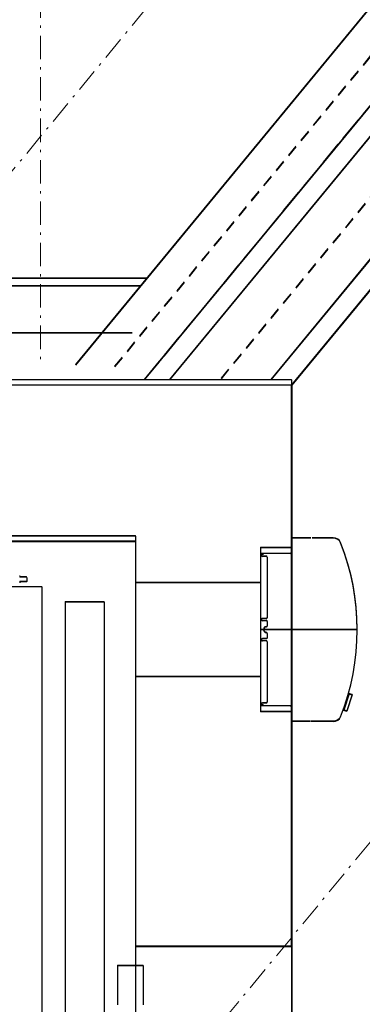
# Model space of a CAD drawing. Header units: millimetres. Extents: x -8642 to 28269, y -6609 to 3701.
# Tile 229 of 256: x 7197 to 7241, y -2080 to -1954. Entities that reach past the tile are written whole.
import ezdxf

# ---------------------------------------------------------------- set-up
doc = ezdxf.new("R2010")
doc.units = ezdxf.units.MM
doc.header["$LTSCALE"] = 1000
doc.header["$MEASUREMENT"] = 0
for name, pattern in [('rzut 1 pietra$0$ArchiTECH.PC 1. Line Type', [0.004, 0.003, -0.001]), ('rzut 1 pietra$0$ArchiTECH.PC 2. Line Type', [0.0025, 0.0015, -0.001]), ('rzut 1 pietra$0$ArchiTECH.PC 5. Line Type', [0.0053, 0.003, -0.001, 0.0003, -0.001]), ('rzut 1 pietra$0$ArchiTECH.PC Solid Line Type', [0]), ('SUFIT_1 PIETRO$0$ArchiTECH.PC 1. Line Type', [0.004, 0.003, -0.001]), ('SUFIT_1 PIETRO$0$ArchiTECH.PC 2. Line Type', [0.0025, 0.0015, -0.001]), ('SUFIT_1 PIETRO$0$ArchiTECH.PC Solid Line Type', [0])]:
    doc.linetypes.add(name, pattern=pattern)
doc.layers.add('IS_ARCH', color=254, linetype='Continuous', lineweight=18)
for name, color, linetype in [('SUFIT_1 PIETRO$0$INWENTARYZACJA', 254, 'Continuous'), ('SUFIT_1 PIETRO$0$Kalka 1', 254, 'Continuous'), ('SUFIT_1 PIETRO$0$TYP SUFITÓW_NOWYCH', 254, 'Continuous')]:
    doc.layers.add(name, color=color, linetype=linetype)

msp = doc.modelspace()

# ---------------------------------------------------------------- linework, layer by layer
at = {"layer": 'IS_ARCH', "linetype": 'rzut 1 pietra$0$ArchiTECH.PC 5. Line Type'}
for p, q in [((10028.54, 1462.47), (5164.31, -4438.5)), ((10097.59, 1404.74), (5233.75, -4495.75)), ((7200, 773.48), (7200, -1998.13))]:
    msp.add_line(p, q, dxfattribs=at)
at = {"layer": 'IS_ARCH', "linetype": 'rzut 1 pietra$0$ArchiTECH.PC 1. Line Type'}
for p, q in [((7823.26, -1260), (7213.27, -2000)), ((7213.27, -2000), (7002.15, -2000))]:
    msp.add_line(p, q, dxfattribs=at)
at = {"layer": 'IS_ARCH', "linetype": 'rzut 1 pietra$0$ArchiTECH.PC Solid Line Type'}
for p, q in [((7428.38, -1726.46), (7204.48, -1998.09)), ((7434.56, -1731.55), (7213.27, -2000)), ((7436.49, -1733.14), (7216.51, -2000)), ((7444.2, -1739.5), (7229.47, -2000)), ((7446.13, -1741.09), (7232.15, -2000.68)), ((7248.4, -1980.96), (7232.15, -2000.68)), ((7213.62, -1987), (6996.25, -1987)), ((7212.79, -1988), (6996.25, -1988)), ((7211.74, -1994), (6999.15, -1994)), ((7232.15, -2000), (7002.15, -2000)), ((7232.15, -2000), (7232.15, -2072.5)), ((7232.15, -2000.68), (7002.15, -2000.68)), ((7232.15, -2072.5), (7232.15, -2000.68)), ((7232.15, -2000.68), (7232.15, -2187.5)), ((7212.15, -2020), (7022.15, -2020)), ((7212.15, -2020), (7022.15, -2020)), ((7212.15, -2020), (7022.15, -2020)), ((7212.15, -2020), (7022.15, -2020)), ((7212.15, -2020), (7022.15, -2020)), ((7212.15, -2020), (7022.15, -2020)), ((7212.15, -2020), (7212.15, -2072.5)), ((7212.15, -2020), (7212.15, -2240)), ((7212.15, -2020), (7212.15, -2072.5)), ((7212.15, -2020), (7212.15, -2240)), ((7212.15, -2020), (7212.15, -2240)), ((7212.15, -2020), (7212.15, -2072.5)), ((7232.15, -2020.28), (7232.15, -2022.03)), ((7232.15, -2020.28), (7232.15, -2022.03)), ((7232.15, -2020.28), (7232.15, -2022.03)), ((7234.57, -2020.23), (7232.2, -2020.23)), ((7234.57, -2020.23), (7232.2, -2020.23)), ((7234.57, -2020.23), (7232.2, -2020.23)), ((7237.48, -2020.23), (7234.78, -2020.23)), ((7237.48, -2020.23), (7234.78, -2020.23)), ((7237.48, -2020.23), (7234.78, -2020.23)), ((7022.15, -2020.68), (7212.15, -2020.68)), ((7212.15, -2020.68), (7212.15, -2072.5)), ((7228.15, -2021.48), (7228.15, -2042.48)), ((7232.15, -2021.48), (7228.15, -2021.48)), ((7228.15, -2021.48), (7228.15, -2042.48)), ((7232.15, -2021.48), (7228.15, -2021.48)), ((7232.15, -2021.48), (7228.15, -2021.48)), ((7228.15, -2021.48), (7228.15, -2042.48)), ((7232.15, -2022.23), (7228.15, -2022.23)), ((7232.15, -2022.23), (7228.15, -2022.23)), ((7232.15, -2022.23), (7228.15, -2022.23)), ((7228.46, -2022.33), (7228.31, -2022.33)), ((7228.31, -2022.33), (7228.31, -2022.5)), ((7228.46, -2022.33), (7228.31, -2022.33)), ((7228.31, -2022.33), (7228.31, -2022.5)), ((7228.31, -2022.33), (7228.31, -2022.5)), ((7228.46, -2022.33), (7228.31, -2022.33)), ((7228.91, -2022.6), (7228.41, -2022.6)), ((7228.91, -2022.6), (7228.41, -2022.6)), ((7228.91, -2022.6), (7228.41, -2022.6)), ((7228.51, -2022.23), (7228.51, -2022.28)), ((7231.95, -2022.23), (7228.51, -2022.23)), ((7228.51, -2022.23), (7228.51, -2022.28)), ((7231.95, -2022.23), (7228.51, -2022.23)), ((7231.95, -2022.23), (7228.51, -2022.23)), ((7228.51, -2022.23), (7228.51, -2022.28)), ((7229.01, -2022.7), (7229.01, -2030.45)), ((7229.01, -2022.7), (7229.01, -2030.45)), ((7229.01, -2022.7), (7229.01, -2030.45)), ((7197.36, -2025.11), (7197.36, -2025.25)), ((7197.36, -2025.11), (7197.36, -2025.25)), ((7197.36, -2025.11), (7197.36, -2025.25)), ((7198.2, -2025.25), (7197.36, -2025.25)), ((7198.2, -2025.25), (7197.36, -2025.25)), ((7198.2, -2025.25), (7197.36, -2025.25)), ((7198.2, -2025.25), (7198.26, -2025.31)), ((7198.2, -2025.25), (7198.26, -2025.31)), ((7198.2, -2025.25), (7198.26, -2025.31)), ((7198.26, -2025.31), (7198.26, -2025.79)), ((7198.26, -2025.31), (7198.26, -2025.79)), ((7198.26, -2025.31), (7198.26, -2025.79)), ((7200.15, -2026.5), (7195.15, -2026.5)), ((7200.15, -2026.5), (7195.15, -2026.5)), ((7200.15, -2026.5), (7195.15, -2026.5)), ((7198.2, -2025.85), (7197.36, -2025.85)), ((7197.36, -2025.85), (7197.36, -2025.98)), ((7198.2, -2025.85), (7197.36, -2025.85)), ((7197.36, -2025.85), (7197.36, -2025.98)), ((7197.36, -2025.85), (7197.36, -2025.98)), ((7198.2, -2025.85), (7197.36, -2025.85)), ((7198.26, -2025.79), (7198.2, -2025.85)), ((7198.26, -2025.79), (7198.2, -2025.85)), ((7198.26, -2025.79), (7198.2, -2025.85)), ((7200.15, -2026.5), (7200.15, -2233.5)), ((7200.15, -2026.5), (7200.15, -2233.5)), ((7200.15, -2026.5), (7200.15, -2233.5)), ((7228.15, -2025.98), (7212.15, -2025.98)), ((7228.15, -2025.98), (7212.15, -2025.98)), ((7228.15, -2025.98), (7212.15, -2025.98)), ((7208.15, -2028.45), (7203.15, -2028.45)), ((7203.15, -2028.45), (7203.15, -2231.55)), ((7208.15, -2028.45), (7203.15, -2028.45)), ((7203.15, -2028.45), (7203.15, -2231.55)), ((7203.15, -2028.45), (7203.15, -2231.55)), ((7208.15, -2028.45), (7203.15, -2028.45)), ((7208.15, -2028.45), (7208.15, -2231.55)), ((7208.15, -2028.45), (7208.15, -2231.55)), ((7208.15, -2028.45), (7208.15, -2231.55)), ((7228.31, -2030.65), (7228.31, -2030.72)), ((7228.31, -2030.65), (7228.31, -2030.72)), ((7228.31, -2030.65), (7228.31, -2030.72)), ((7228.91, -2030.55), (7228.41, -2030.55)), ((7228.91, -2030.55), (7228.41, -2030.55)), ((7228.91, -2030.55), (7228.41, -2030.55)), ((7228.91, -2030.82), (7228.41, -2030.82)), ((7228.91, -2030.82), (7228.41, -2030.82)), ((7228.91, -2030.82), (7228.41, -2030.82)), ((7229.01, -2030.92), (7229.01, -2031.51)), ((7229.01, -2030.92), (7229.01, -2031.51)), ((7229.01, -2030.92), (7229.01, -2031.51)), ((7240.41, -2031.98), (7228.31, -2031.98)), ((7240.41, -2031.98), (7228.31, -2031.98)), ((7240.41, -2031.98), (7228.31, -2031.98)), ((7229.01, -2032.45), (7229.01, -2033.04)), ((7229.01, -2032.45), (7229.01, -2033.04)), ((7229.01, -2032.45), (7229.01, -2033.04)), ((7228.31, -2033.24), (7228.31, -2033.31)), ((7228.31, -2033.24), (7228.31, -2033.31)), ((7228.31, -2033.24), (7228.31, -2033.31)), ((7228.91, -2033.14), (7228.41, -2033.14)), ((7228.91, -2033.14), (7228.41, -2033.14)), ((7228.91, -2033.14), (7228.41, -2033.14)), ((7228.91, -2033.41), (7228.41, -2033.41)), ((7228.91, -2033.41), (7228.41, -2033.41)), ((7228.91, -2033.41), (7228.41, -2033.41)), ((7229.01, -2033.51), (7229.01, -2041.26)), ((7229.01, -2033.51), (7229.01, -2041.26)), ((7229.01, -2033.51), (7229.01, -2041.26)), ((7228.15, -2037.98), (7212.15, -2037.98)), ((7228.15, -2037.98), (7212.15, -2037.98)), ((7228.15, -2037.98), (7212.15, -2037.98)), ((7239.43, -2040.15), (7238.75, -2042.25)), ((7239.43, -2040.15), (7238.75, -2042.25)), ((7239.43, -2040.15), (7238.75, -2042.25)), ((7239.52, -2040.18), (7238.85, -2042.28)), ((7239.52, -2040.18), (7238.85, -2042.28)), ((7239.52, -2040.18), (7238.85, -2042.28)), ((7239.88, -2040.31), (7239.2, -2042.41)), ((7239.88, -2040.31), (7239.2, -2042.41)), ((7239.88, -2040.31), (7239.2, -2042.41)), ((7239.43, -2040.15), (7239.88, -2040.31)), ((7239.43, -2040.15), (7239.88, -2040.31)), ((7239.43, -2040.15), (7239.88, -2040.31)), ((7232.15, -2041.73), (7228.15, -2041.73)), ((7232.15, -2041.73), (7228.15, -2041.73)), ((7232.15, -2041.73), (7228.15, -2041.73)), ((7228.31, -2041.46), (7228.31, -2041.63)), ((7228.31, -2041.46), (7228.31, -2041.63)), ((7228.31, -2041.46), (7228.31, -2041.63)), ((7228.46, -2041.63), (7228.31, -2041.63)), ((7228.46, -2041.63), (7228.31, -2041.63)), ((7228.46, -2041.63), (7228.31, -2041.63)), ((7228.91, -2041.36), (7228.41, -2041.36)), ((7228.91, -2041.36), (7228.41, -2041.36)), ((7228.91, -2041.36), (7228.41, -2041.36)), ((7228.51, -2041.68), (7228.51, -2041.73)), ((7228.51, -2041.68), (7228.51, -2041.73)), ((7228.51, -2041.68), (7228.51, -2041.73)), ((7231.95, -2041.73), (7228.51, -2041.73)), ((7231.95, -2041.73), (7228.51, -2041.73)), ((7231.95, -2041.73), (7228.51, -2041.73)), ((7232.15, -2042.48), (7228.15, -2042.48)), ((7232.15, -2042.48), (7228.15, -2042.48)), ((7232.15, -2042.48), (7228.15, -2042.48)), ((7232.15, -2041.93), (7232.15, -2043.68)), ((7232.15, -2041.93), (7232.15, -2043.68)), ((7232.15, -2041.93), (7232.15, -2043.68)), ((7238.75, -2042.25), (7239.2, -2042.41)), ((7238.75, -2042.25), (7239.2, -2042.41)), ((7238.75, -2042.25), (7239.2, -2042.41)), ((7234.58, -2043.73), (7232.2, -2043.73)), ((7234.58, -2043.73), (7232.2, -2043.73)), ((7234.58, -2043.73), (7232.2, -2043.73)), ((7237.48, -2043.73), (7234.66, -2043.73)), ((7237.48, -2043.73), (7234.66, -2043.73)), ((7237.48, -2043.73), (7234.66, -2043.73)), ((7212.15, -2072.5), (7232.15, -2072.5)), ((7232.15, -2072.5), (7212.15, -2072.5)), ((7232.15, -2072.5), (7212.15, -2072.5)), ((7232.15, -2072.5), (7212.15, -2072.5)), ((7209.85, -2075), (7209.85, -2080)), ((7213.15, -2075), (7209.85, -2075)), ((7209.85, -2075), (7209.85, -2080)), ((7213.15, -2075), (7209.85, -2075)), ((7213.15, -2075), (7209.85, -2075)), ((7209.85, -2075), (7209.85, -2080)), ((7213.15, -2075), (7213.15, -2080)), ((7213.15, -2075), (7213.15, -2080)), ((7213.15, -2075), (7213.15, -2080)), ((7212.15, -2080), (7212.15, -2180)), ((7212.15, -2080), (7212.15, -2180)), ((7212.15, -2080), (7212.15, -2180))]:
    msp.add_line(p, q, dxfattribs=at)
at = {"layer": 'IS_ARCH', "linetype": 'rzut 1 pietra$0$ArchiTECH.PC 2. Line Type'}
for p, q in [((7431.47, -1729), (7208.87, -1999.05)), ((7440.34, -1736.32), (7222.99, -2000))]:
    msp.add_line(p, q, dxfattribs=at)
at = {"layer": 'IS_ARCH', "linetype": 'rzut 1 pietra$0$ArchiTECH.PC Solid Line Type'}
for centre, radius, start, end in [((7232.2, -2020.28), 0.05, 90, 180), ((7234.57, -2020.26), 0.03, 42.604, 90), ((7237.48, -2021.23), 1, 21.7582, 90), ((7210.54, -2031.98), 30, 338.2418, 21.7582), ((7228.41, -2022.5), 0.1, 180, 270), ((7228.46, -2022.28), 0.05, 270, 0), ((7228.91, -2022.7), 0.1, 0, 90), ((7231.95, -2022.03), 0.2, 270, 0), ((7228.91, -2030.45), 0.1, 270, 0), ((7228.41, -2030.65), 0.1, 90, 180), ((7228.41, -2030.72), 0.1, 180, 270), ((7228.92, -2031.98), 0.37, 91.3411, 180), ((7228.91, -2030.92), 0.1, 0, 90), ((7228.91, -2031.51), 0.1, 271.3411, 0), ((7228.92, -2031.98), 0.37, 180, 268.6589), ((7228.91, -2032.45), 0.1, 0, 88.6589), ((7228.91, -2033.04), 0.1, 270, 0), ((7228.41, -2033.24), 0.1, 90, 180), ((7228.41, -2033.31), 0.1, 180, 270), ((7228.91, -2033.51), 0.1, 0, 90), ((7228.41, -2041.46), 0.1, 90, 180), ((7228.46, -2041.68), 0.05, 0, 90), ((7228.91, -2041.26), 0.1, 270, 0), ((7231.95, -2041.93), 0.2, 0, 90), ((7237.48, -2042.73), 1, 270, 338.2418), ((7232.2, -2043.68), 0.05, 180, 270)]:
    msp.add_arc(centre, radius, start, end, dxfattribs=at)
at = {"layer": 'SUFIT_1 PIETRO$0$INWENTARYZACJA', "linetype": 'SUFIT_1 PIETRO$0$ArchiTECH.PC Solid Line Type'}
for p, q in [((7232.15, -2000.76), (7002.15, -2000.76)), ((7232.15, -2072.58), (7232.15, -2000.76)), ((7212.15, -2020.08), (7022.15, -2020.08)), ((7212.15, -2020.08), (7022.15, -2020.08)), ((7212.15, -2020.08), (7022.15, -2020.08)), ((7212.15, -2020.08), (7022.15, -2020.08)), ((7212.15, -2020.08), (7022.15, -2020.08)), ((7212.15, -2020.08), (7022.15, -2020.08)), ((7212.15, -2020.08), (7212.15, -2072.58)), ((7212.15, -2020.08), (7212.15, -2240.08)), ((7212.15, -2020.08), (7212.15, -2240.08)), ((7212.15, -2020.08), (7212.15, -2072.58)), ((7212.15, -2020.08), (7212.15, -2240.08)), ((7212.15, -2020.08), (7212.15, -2072.58)), ((7232.15, -2020.36), (7232.15, -2022.11)), ((7232.15, -2020.36), (7232.15, -2022.11)), ((7232.15, -2020.36), (7232.15, -2022.11)), ((7234.57, -2020.31), (7232.2, -2020.31)), ((7234.57, -2020.31), (7232.2, -2020.31)), ((7234.57, -2020.31), (7232.2, -2020.31)), ((7237.48, -2020.31), (7234.78, -2020.31)), ((7237.48, -2020.31), (7234.78, -2020.31)), ((7237.48, -2020.31), (7234.78, -2020.31)), ((7022.15, -2020.76), (7212.15, -2020.76)), ((7212.15, -2020.76), (7212.15, -2072.58)), ((7228.15, -2021.56), (7228.15, -2042.56)), ((7232.15, -2021.56), (7228.15, -2021.56)), ((7232.15, -2021.56), (7228.15, -2021.56)), ((7228.15, -2021.56), (7228.15, -2042.56)), ((7232.15, -2021.56), (7228.15, -2021.56)), ((7228.15, -2021.56), (7228.15, -2042.56)), ((7232.15, -2022.31), (7228.15, -2022.31)), ((7232.15, -2022.31), (7228.15, -2022.31)), ((7232.15, -2022.31), (7228.15, -2022.31)), ((7228.46, -2022.41), (7228.31, -2022.41)), ((7228.31, -2022.41), (7228.31, -2022.58)), ((7228.31, -2022.41), (7228.31, -2022.58)), ((7228.46, -2022.41), (7228.31, -2022.41)), ((7228.31, -2022.41), (7228.31, -2022.58)), ((7228.46, -2022.41), (7228.31, -2022.41)), ((7228.91, -2022.68), (7228.41, -2022.68)), ((7228.91, -2022.68), (7228.41, -2022.68)), ((7228.91, -2022.68), (7228.41, -2022.68)), ((7228.51, -2022.31), (7228.51, -2022.36)), ((7231.95, -2022.31), (7228.51, -2022.31)), ((7231.95, -2022.31), (7228.51, -2022.31)), ((7228.51, -2022.31), (7228.51, -2022.36)), ((7231.95, -2022.31), (7228.51, -2022.31)), ((7228.51, -2022.31), (7228.51, -2022.36)), ((7229.01, -2022.78), (7229.01, -2030.53)), ((7229.01, -2022.78), (7229.01, -2030.53)), ((7229.01, -2022.78), (7229.01, -2030.53)), ((7197.36, -2025.2), (7197.36, -2025.33)), ((7197.36, -2025.2), (7197.36, -2025.33)), ((7197.36, -2025.2), (7197.36, -2025.33)), ((7198.2, -2025.33), (7197.36, -2025.33)), ((7198.2, -2025.33), (7197.36, -2025.33)), ((7198.2, -2025.33), (7197.36, -2025.33)), ((7198.2, -2025.33), (7198.26, -2025.39)), ((7198.2, -2025.33), (7198.26, -2025.39)), ((7198.2, -2025.33), (7198.26, -2025.39)), ((7198.26, -2025.39), (7198.26, -2025.87)), ((7198.26, -2025.39), (7198.26, -2025.87)), ((7198.26, -2025.39), (7198.26, -2025.87)), ((7200.15, -2026.58), (7195.15, -2026.58)), ((7200.15, -2026.58), (7195.15, -2026.58)), ((7200.15, -2026.58), (7195.15, -2026.58)), ((7198.2, -2025.93), (7197.36, -2025.93)), ((7197.36, -2025.93), (7197.36, -2026.06)), ((7197.36, -2025.93), (7197.36, -2026.06)), ((7198.2, -2025.93), (7197.36, -2025.93)), ((7197.36, -2025.93), (7197.36, -2026.06)), ((7198.2, -2025.93), (7197.36, -2025.93)), ((7198.26, -2025.87), (7198.2, -2025.93)), ((7198.26, -2025.87), (7198.2, -2025.93)), ((7198.26, -2025.87), (7198.2, -2025.93)), ((7200.15, -2026.58), (7200.15, -2233.58)), ((7200.15, -2026.58), (7200.15, -2233.58)), ((7200.15, -2026.58), (7200.15, -2233.58)), ((7228.15, -2026.06), (7212.15, -2026.06)), ((7228.15, -2026.06), (7212.15, -2026.06)), ((7228.15, -2026.06), (7212.15, -2026.06)), ((7208.15, -2028.53), (7203.15, -2028.53)), ((7203.15, -2028.53), (7203.15, -2231.63)), ((7203.15, -2028.53), (7203.15, -2231.63)), ((7208.15, -2028.53), (7203.15, -2028.53)), ((7203.15, -2028.53), (7203.15, -2231.63)), ((7208.15, -2028.53), (7203.15, -2028.53)), ((7208.15, -2028.53), (7208.15, -2231.63)), ((7208.15, -2028.53), (7208.15, -2231.63)), ((7208.15, -2028.53), (7208.15, -2231.63)), ((7228.31, -2030.73), (7228.31, -2030.8)), ((7228.31, -2030.73), (7228.31, -2030.8)), ((7228.31, -2030.73), (7228.31, -2030.8)), ((7228.91, -2030.63), (7228.41, -2030.63)), ((7228.91, -2030.63), (7228.41, -2030.63)), ((7228.91, -2030.63), (7228.41, -2030.63)), ((7228.91, -2030.9), (7228.41, -2030.9)), ((7228.91, -2030.9), (7228.41, -2030.9)), ((7228.91, -2030.9), (7228.41, -2030.9)), ((7229.01, -2031), (7229.01, -2031.59)), ((7229.01, -2031), (7229.01, -2031.59)), ((7229.01, -2031), (7229.01, -2031.59)), ((7240.41, -2032.06), (7228.31, -2032.06)), ((7240.41, -2032.06), (7228.31, -2032.06)), ((7240.41, -2032.06), (7228.31, -2032.06)), ((7229.01, -2032.53), (7229.01, -2033.12)), ((7229.01, -2032.53), (7229.01, -2033.12)), ((7229.01, -2032.53), (7229.01, -2033.12)), ((7228.31, -2033.32), (7228.31, -2033.39)), ((7228.31, -2033.32), (7228.31, -2033.39)), ((7228.31, -2033.32), (7228.31, -2033.39)), ((7228.91, -2033.22), (7228.41, -2033.22)), ((7228.91, -2033.22), (7228.41, -2033.22)), ((7228.91, -2033.22), (7228.41, -2033.22)), ((7228.91, -2033.49), (7228.41, -2033.49)), ((7228.91, -2033.49), (7228.41, -2033.49)), ((7228.91, -2033.49), (7228.41, -2033.49)), ((7229.01, -2033.59), (7229.01, -2041.34)), ((7229.01, -2033.59), (7229.01, -2041.34)), ((7229.01, -2033.59), (7229.01, -2041.34)), ((7228.15, -2038.06), (7212.15, -2038.06)), ((7228.15, -2038.06), (7212.15, -2038.06)), ((7228.15, -2038.06), (7212.15, -2038.06)), ((7239.43, -2040.24), (7238.75, -2042.33)), ((7239.43, -2040.24), (7238.75, -2042.33)), ((7239.43, -2040.24), (7238.75, -2042.33)), ((7239.52, -2040.27), (7238.85, -2042.36)), ((7239.52, -2040.27), (7238.85, -2042.36)), ((7239.52, -2040.27), (7238.85, -2042.36)), ((7239.88, -2040.4), (7239.2, -2042.49)), ((7239.88, -2040.4), (7239.2, -2042.49)), ((7239.88, -2040.4), (7239.2, -2042.49)), ((7239.43, -2040.24), (7239.88, -2040.4)), ((7239.43, -2040.24), (7239.88, -2040.4)), ((7239.43, -2040.24), (7239.88, -2040.4)), ((7232.15, -2041.81), (7228.15, -2041.81)), ((7232.15, -2041.81), (7228.15, -2041.81)), ((7232.15, -2041.81), (7228.15, -2041.81)), ((7228.31, -2041.54), (7228.31, -2041.71)), ((7228.31, -2041.54), (7228.31, -2041.71)), ((7228.31, -2041.54), (7228.31, -2041.71)), ((7228.46, -2041.71), (7228.31, -2041.71)), ((7228.46, -2041.71), (7228.31, -2041.71)), ((7228.46, -2041.71), (7228.31, -2041.71)), ((7228.91, -2041.44), (7228.41, -2041.44)), ((7228.91, -2041.44), (7228.41, -2041.44)), ((7228.91, -2041.44), (7228.41, -2041.44)), ((7228.51, -2041.76), (7228.51, -2041.81)), ((7228.51, -2041.76), (7228.51, -2041.81)), ((7228.51, -2041.76), (7228.51, -2041.81)), ((7231.95, -2041.81), (7228.51, -2041.81)), ((7231.95, -2041.81), (7228.51, -2041.81)), ((7231.95, -2041.81), (7228.51, -2041.81)), ((7232.15, -2042.56), (7228.15, -2042.56)), ((7232.15, -2042.56), (7228.15, -2042.56)), ((7232.15, -2042.56), (7228.15, -2042.56)), ((7232.15, -2042.01), (7232.15, -2043.76)), ((7232.15, -2042.01), (7232.15, -2043.76)), ((7232.15, -2042.01), (7232.15, -2043.76)), ((7238.75, -2042.33), (7239.2, -2042.49)), ((7238.75, -2042.33), (7239.2, -2042.49)), ((7238.75, -2042.33), (7239.2, -2042.49)), ((7234.58, -2043.81), (7232.2, -2043.81)), ((7234.58, -2043.81), (7232.2, -2043.81)), ((7234.58, -2043.81), (7232.2, -2043.81)), ((7237.48, -2043.81), (7234.66, -2043.81)), ((7237.48, -2043.81), (7234.66, -2043.81)), ((7237.48, -2043.81), (7234.66, -2043.81)), ((7212.15, -2072.58), (7232.15, -2072.58)), ((7232.15, -2072.58), (7212.15, -2072.58)), ((7232.15, -2072.58), (7212.15, -2072.58)), ((7232.15, -2072.58), (7212.15, -2072.58)), ((7209.85, -2075.08), (7209.85, -2080.08)), ((7213.15, -2075.08), (7209.85, -2075.08)), ((7213.15, -2075.08), (7209.85, -2075.08)), ((7209.85, -2075.08), (7209.85, -2080.08)), ((7213.15, -2075.08), (7209.85, -2075.08)), ((7209.85, -2075.08), (7209.85, -2080.08)), ((7213.15, -2075.08), (7213.15, -2080.08)), ((7213.15, -2075.08), (7213.15, -2080.08)), ((7213.15, -2075.08), (7213.15, -2080.08))]:
    msp.add_line(p, q, dxfattribs=at)
for centre, radius, start, end in [((7232.2, -2020.36), 0.05, 90, 180), ((7234.57, -2020.34), 0.03, 42.604, 90), ((7237.48, -2021.31), 1, 21.7582, 90), ((7210.54, -2032.06), 30, 338.2418, 21.7582), ((7228.41, -2022.58), 0.1, 180, 270), ((7228.46, -2022.36), 0.05, 270, 0), ((7228.91, -2022.78), 0.1, 0, 90), ((7231.95, -2022.11), 0.2, 270, 0), ((7228.41, -2030.73), 0.1, 90, 180), ((7228.41, -2030.8), 0.1, 180, 270), ((7228.92, -2032.06), 0.37, 91.3411, 180), ((7228.91, -2030.53), 0.1, 270, 0), ((7228.91, -2031), 0.1, 0, 90), ((7228.91, -2031.59), 0.1, 271.3411, 0), ((7228.92, -2032.06), 0.37, 180, 268.6589), ((7228.91, -2032.53), 0.1, 0, 88.6589), ((7228.41, -2033.32), 0.1, 90, 180), ((7228.41, -2033.39), 0.1, 180, 270), ((7228.91, -2033.12), 0.1, 270, 0), ((7228.91, -2033.59), 0.1, 0, 90), ((7228.41, -2041.54), 0.1, 90, 180), ((7228.46, -2041.76), 0.05, 0, 90), ((7228.91, -2041.34), 0.1, 270, 0), ((7231.95, -2042.01), 0.2, 0, 90), ((7232.2, -2043.76), 0.05, 180, 270), ((7237.48, -2042.81), 1, 270, 338.2418)]:
    msp.add_arc(centre, radius, start, end, dxfattribs=at)
at = {"layer": 'SUFIT_1 PIETRO$0$Kalka 1', "linetype": 'SUFIT_1 PIETRO$0$ArchiTECH.PC 1. Line Type'}
for p, q in [((7823.26, -1260.08), (7213.27, -2000.08)), ((7213.27, -2000.08), (7002.15, -2000.08))]:
    msp.add_line(p, q, dxfattribs=at)
at = {"layer": 'SUFIT_1 PIETRO$0$Kalka 1', "linetype": 'SUFIT_1 PIETRO$0$ArchiTECH.PC Solid Line Type'}
for p, q in [((7428.38, -1726.54), (7204.48, -1998.18)), ((7434.56, -1731.63), (7213.27, -2000.08)), ((7436.49, -1733.22), (7216.51, -2000.08)), ((7444.2, -1739.58), (7229.47, -2000.08)), ((7446.13, -1741.17), (7232.15, -2000.76)), ((7248.4, -1981.04), (7232.15, -2000.76)), ((7213.62, -1987.08), (6996.25, -1987.08)), ((7212.79, -1988.08), (6996.25, -1988.08)), ((7211.74, -1994.08), (6999.15, -1994.08)), ((7232.15, -2000.08), (7002.15, -2000.08)), ((7232.15, -2000.08), (7232.15, -2072.58)), ((7232.15, -2000.76), (7232.15, -2187.58))]:
    msp.add_line(p, q, dxfattribs=at)
at = {"layer": 'SUFIT_1 PIETRO$0$Kalka 1', "linetype": 'SUFIT_1 PIETRO$0$ArchiTECH.PC 2. Line Type'}
for p, q in [((7431.47, -1729.09), (7208.87, -1999.13)), ((7440.34, -1736.4), (7222.99, -2000.08))]:
    msp.add_line(p, q, dxfattribs=at)
at = {"layer": 'SUFIT_1 PIETRO$0$TYP SUFITÓW_NOWYCH', "linetype": 'SUFIT_1 PIETRO$0$ArchiTECH.PC Solid Line Type'}
for p, q in [((7249.99, -1979.12), (7232.19, -2000.75)), ((7232.19, -2000.75), (7232.18, -2240.08))]:
    msp.add_line(p, q, dxfattribs=at)

doc.saveas('drawing.dxf')
